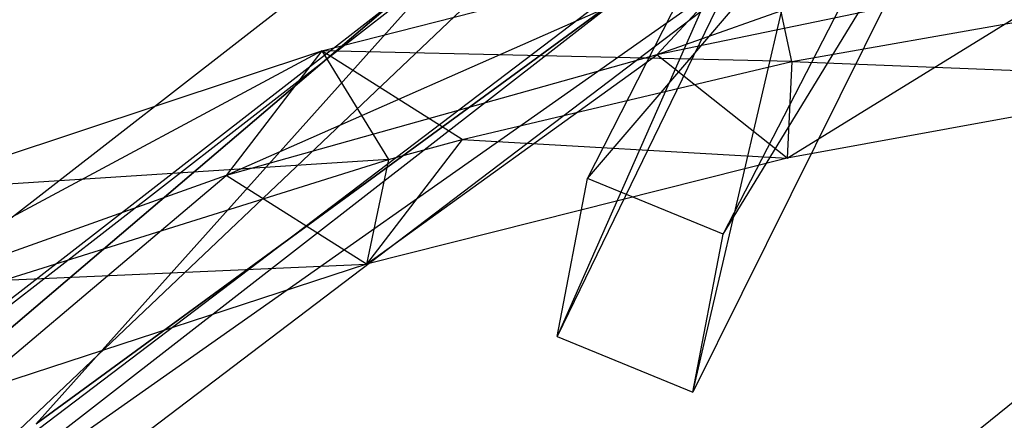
# Model space of a CAD drawing. Extents: x 5.4 to 34.8, y -14.7 to 14.7.
# Tile 72 of 251: x 11.654 to 13.393, y 9.732 to 10.44. Entities that reach past the tile are written whole.
import ezdxf

# ---------------------------------------------------------------- set-up
doc = ezdxf.new("R2010")
doc.units = 0
doc.header["$LTSCALE"] = 2.54
doc.layers.get('0').update_dxf_attribs({"color": 13, "linetype": 'CONTINUOUS'})

# ---------------------------------------------------------------- blocks, each defined once
blk = doc.blocks.new('BOHO_S_PM_7777_STL')
at = {"color": 0}
for p, q in [((13.1821, 11.1931, 3.3043), (12.6033, 9.88, 1.6796)), ((13.1821, 11.1931, 3.3043), (12.6033, 9.88, 1.6796)), ((12.6567, 10.1591, 1.7759), (13.1821, 11.1931, 3.3043)), ((12.6567, 10.1591, 1.7759), (13.1821, 11.1931, 3.3043)), ((12.9971, 11.1458, 2.1533), (11.0704, 9.6469, 2.1533)), ((12.9971, 11.1458, 2.1533), (11.0704, 9.6469, 2.1533)), ((13.058, 11.0506, 2.3575), (11.1477, 9.5645, 2.3575)), ((13.058, 11.0506, 2.3575), (11.1477, 9.5645, 2.3575)), ((11.1527, 9.5591, 1.9533), (13.0619, 11.0444, 1.9533)), ((11.1527, 9.5591, 1.9533), (13.0619, 11.0444, 1.9533)), ((11.5235, 9.5924, 2.3618), (13.058, 11.0506, 2.3575)), ((11.5235, 9.5924, 2.3618), (13.058, 11.0506, 2.3575)), ((12.6567, 10.1591, 1.7759), (13.386, 11.013, 3.3417)), ((12.6567, 10.1591, 1.7759), (13.386, 11.013, 3.3417)), ((12.8963, 10.061, 1.9274), (13.386, 11.013, 3.3417)), ((12.8963, 10.061, 1.9274), (13.386, 11.013, 3.3417)), ((11.6833, 9.7256, 15.0829), (13.3992, 10.9819, 15.0829)), ((13.3992, 10.9819, 15.0829), (11.6833, 9.7256, 14.8829)), ((11.6833, 9.7256, 14.8829), (13.3992, 10.9819, 14.8829)), ((13.3992, 10.9819, 15.0829), (11.6833, 9.7256, 14.8829)), ((11.6833, 9.7256, 15.0829), (13.3992, 10.9819, 15.0829)), ((11.6833, 9.7256, 14.8829), (13.3992, 10.9819, 14.8829)), ((13.1088, 10.9241, 3.1935), (12.6033, 9.88, 1.6796)), ((13.1088, 10.9241, 3.1935), (12.6033, 9.88, 1.6796)), ((12.8429, 9.7819, 1.8312), (13.1088, 10.9241, 3.1935)), ((12.8429, 9.7819, 1.8312), (13.1088, 10.9241, 3.1935)), ((11.5235, 9.5924, 2.3618), (13.1837, 10.854, 2.3618)), ((11.5235, 9.5924, 2.3618), (13.1837, 10.854, 2.3618)), ((11.3124, 9.3889, 1.9575), (13.1876, 10.8478, 1.9575)), ((11.3124, 9.3889, 1.9575), (13.1876, 10.8478, 1.9575)), ((13.3494, 10.8037, 3.3265), (12.8429, 9.7819, 1.8312)), ((13.3494, 10.8037, 3.3265), (12.8429, 9.7819, 1.8312)), ((12.8963, 10.061, 1.9274), (13.3494, 10.8037, 3.3265)), ((12.8963, 10.061, 1.9274), (13.3494, 10.8037, 3.3265)), ((13.2485, 10.7525, 2.1618), (11.3124, 9.3889, 1.9575)), ((13.2485, 10.7525, 2.1618), (11.3124, 9.3889, 1.9575)), ((11.6038, 9.5028, 2.1618), (13.2485, 10.7525, 2.1618)), ((11.6038, 9.5028, 2.1618), (13.2485, 10.7525, 2.1618)), ((13.7854, 10.7353, 16.2209), (12.7791, 10.3777, 15.605)), ((13.7854, 10.7353, 16.2209), (12.7791, 10.3777, 15.605)), ((12.4643, 10.5995, 15.0829), (10.8632, 9.2339, 15.0829)), ((10.8632, 9.2339, 14.8829), (12.4643, 10.5995, 14.8829)), ((10.8632, 9.2339, 14.8829), (12.4643, 10.5995, 14.8829)), ((10.8632, 9.2339, 14.8829), (12.4643, 10.5995, 15.0829)), ((10.8632, 9.2339, 14.8829), (12.4643, 10.5995, 15.0829)), ((12.4643, 10.5995, 15.0829), (10.8632, 9.2339, 15.0829)), ((12.4643, 10.5995, 15.0829), (11.6833, 9.7256, 15.0829)), ((12.4643, 10.5995, 15.0829), (11.6833, 9.7256, 15.0829)), ((12.4643, 10.5995, 14.8829), (11.6833, 9.7256, 14.8829)), ((12.4643, 10.5995, 14.8829), (11.6833, 9.7256, 14.8829)), ((12.971, 10.5853, 15.7051), (12.0186, 10.1649, 15.0511)), ((12.971, 10.5853, 15.7051), (12.0186, 10.1649, 15.0511)), ((12.1877, 10.3849, 15.165), (12.971, 10.5853, 15.7051)), ((12.1877, 10.3849, 15.165), (12.971, 10.5853, 15.7051)), ((12.971, 10.5853, 15.7051), (12.7791, 10.3777, 15.605)), ((12.971, 10.5853, 15.7051), (12.7791, 10.3777, 15.605)), ((13.0175, 10.3661, 15.5171), (12.971, 10.5853, 15.7051)), ((13.0175, 10.3661, 15.5171), (12.971, 10.5853, 15.7051)), ((13.5722, 10.5427, 16.135), (12.7791, 10.3777, 15.605)), ((13.5722, 10.5427, 16.135), (12.7791, 10.3777, 15.605)), ((13.0089, 10.1953, 15.5429), (13.5722, 10.5427, 16.135)), ((13.0089, 10.1953, 15.5429), (13.5722, 10.5427, 16.135)), ((13.0175, 10.3661, 15.5171), (13.7562, 10.4965, 16.0113)), ((13.0175, 10.3661, 15.5171), (13.7562, 10.4965, 16.0113)), ((12.1877, 10.3849, 15.165), (11.2977, 9.9072, 14.4715)), ((12.1877, 10.3849, 15.165), (11.2977, 9.9072, 14.4715)), ((11.4426, 10.1373, 14.5983), (12.1877, 10.3849, 15.165)), ((11.4426, 10.1373, 14.5983), (12.1877, 10.3849, 15.165)), ((12.1877, 10.3849, 15.165), (12.0186, 10.1649, 15.0511)), ((12.1877, 10.3849, 15.165), (12.0186, 10.1649, 15.0511)), ((12.1877, 10.3849, 15.165), (12.3055, 10.193, 15.0037)), ((13.0175, 10.3661, 15.5171), (12.1877, 10.3849, 15.165)), ((13.0175, 10.3661, 15.5171), (12.1877, 10.3849, 15.165)), ((12.4352, 10.2282, 15.1004), (12.1877, 10.3849, 15.165)), ((12.4352, 10.2282, 15.1004), (12.1877, 10.3849, 15.165)), ((12.1877, 10.3849, 15.165), (12.3055, 10.193, 15.0037)), ((12.7791, 10.3777, 15.605), (12.0186, 10.1649, 15.0511)), ((12.7791, 10.3777, 15.605), (12.0186, 10.1649, 15.0511)), ((12.2662, 10.0082, 14.9865), (12.7791, 10.3777, 15.605)), ((12.2662, 10.0082, 14.9865), (12.7791, 10.3777, 15.605)), ((12.4352, 10.2282, 15.1004), (13.0175, 10.3661, 15.5171)), ((12.4352, 10.2282, 15.1004), (13.0175, 10.3661, 15.5171)), ((13.0089, 10.1953, 15.5429), (12.7791, 10.3777, 15.605)), ((13.0089, 10.1953, 15.5429), (12.7791, 10.3777, 15.605)), ((13.0175, 10.3661, 15.5171), (13.0089, 10.1953, 15.5429)), ((13.0175, 10.3661, 15.5171), (13.0089, 10.1953, 15.5429)), ((13.0175, 10.3661, 15.5171), (13.7819, 10.336, 16.0784)), ((13.0175, 10.3661, 15.5171), (13.7819, 10.336, 16.0784)), ((13.7819, 10.336, 16.0784), (13.0089, 10.1953, 15.5429)), ((13.7819, 10.336, 16.0784), (13.0089, 10.1953, 15.5429)), ((12.4352, 10.2282, 15.1004), (12.2662, 10.0082, 14.9865)), ((12.4352, 10.2282, 15.1004), (12.2662, 10.0082, 14.9865)), ((12.3055, 10.193, 15.0037), (12.4352, 10.2282, 15.1004)), ((12.3055, 10.193, 15.0037), (12.4352, 10.2282, 15.1004)), ((12.4352, 10.2282, 15.1004), (13.0089, 10.1953, 15.5429)), ((12.4352, 10.2282, 15.1004), (13.0089, 10.1953, 15.5429)), ((12.3055, 10.193, 15.0037), (11.4426, 10.1373, 14.5983)), ((12.3055, 10.193, 15.0037), (11.4426, 10.1373, 14.5983)), ((11.6259, 9.9795, 14.4697), (12.3055, 10.193, 15.0037)), ((11.6259, 9.9795, 14.4697), (12.3055, 10.193, 15.0037)), ((13.0089, 10.1953, 15.5429), (12.2662, 10.0082, 14.9865)), ((13.0089, 10.1953, 15.5429), (12.2662, 10.0082, 14.9865)), ((12.3055, 10.193, 15.0037), (12.2662, 10.0082, 14.9865)), ((12.3055, 10.193, 15.0037), (12.2662, 10.0082, 14.9865)), ((12.0186, 10.1649, 15.0511), (11.2977, 9.9072, 14.4715)), ((12.0186, 10.1649, 15.0511), (11.2977, 9.9072, 14.4715)), ((11.5604, 9.777, 14.4078), (12.0186, 10.1649, 15.0511)), ((11.5604, 9.777, 14.4078), (12.0186, 10.1649, 15.0511)), ((12.2662, 10.0082, 14.9865), (12.0186, 10.1649, 15.0511)), ((12.2662, 10.0082, 14.9865), (12.0186, 10.1649, 15.0511)), ((12.6033, 9.88, 1.6796), (12.6567, 10.1591, 1.7759)), ((12.6033, 9.88, 1.6796), (12.6567, 10.1591, 1.7759)), ((12.8963, 10.061, 1.9274), (12.6567, 10.1591, 1.7759)), ((12.8963, 10.061, 1.9274), (12.6567, 10.1591, 1.7759)), ((12.8429, 9.7819, 1.8312), (12.8963, 10.061, 1.9274)), ((12.8429, 9.7819, 1.8312), (12.8963, 10.061, 1.9274)), ((12.2662, 10.0082, 14.9865), (11.5604, 9.777, 14.4078)), ((12.2662, 10.0082, 14.9865), (11.5604, 9.777, 14.4078)), ((11.6259, 9.9795, 14.4697), (12.2662, 10.0082, 14.9865)), ((11.6259, 9.9795, 14.4697), (12.2662, 10.0082, 14.9865)), ((13.6124, 9.9288, 17.1533), (11.8004, 8.468, 17.1533)), ((13.6124, 9.9288, 17.1533), (11.8004, 8.468, 17.1533)), ((12.6033, 9.88, 1.6796), (12.8429, 9.7819, 1.8312)), ((12.6033, 9.88, 1.6796), (12.8429, 9.7819, 1.8312))]:
    blk.add_line(p, q, dxfattribs=at)

msp = doc.modelspace()

# ---------------------------------------------------------------- block references
at = {"color": 0}
msp.add_blockref('BOHO_S_PM_7777_STL', (0, 0), dxfattribs=at)

doc.saveas('drawing.dxf')
